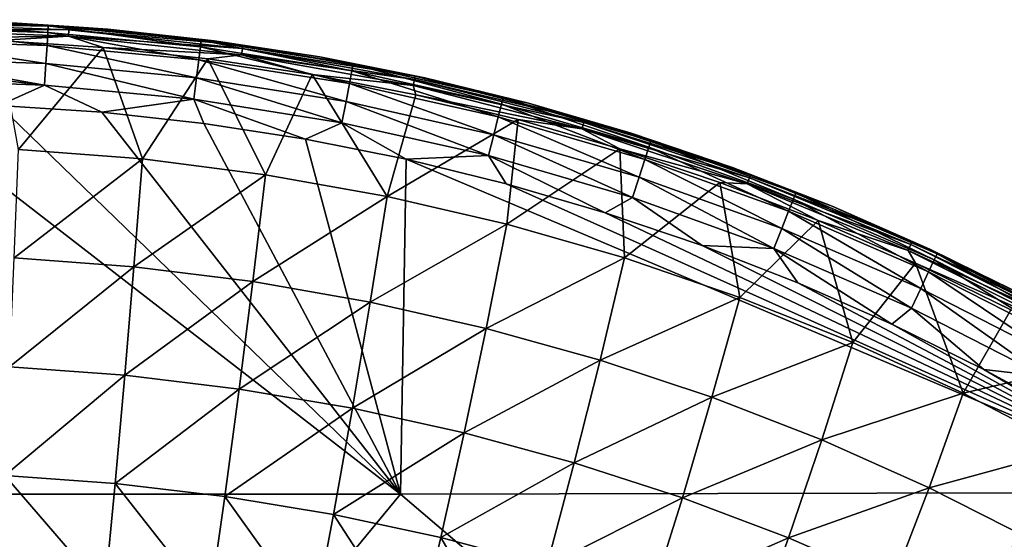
# Model space of a CAD drawing. Header units: metres. Extents: x -31 to 127, y -24 to 31.
# Tile 147 of 150: x 106.15 to 115.19, y 17.73 to 22.5. Entities that reach past the tile are written whole.
import ezdxf

# ---------------------------------------------------------------- set-up
doc = ezdxf.new("R2010")
doc.units = ezdxf.units.M
doc.layers.add('solid_12_381_041_XXX', color=7, linetype='CONTINUOUS')

msp = doc.modelspace()

# ---------------------------------------------------------------- linework, layer by layer
at = {"layer": 'solid_12_381_041_XXX'}
for points in [[(106.411957, 22.444408, 114.710419), (105, 22.5, 114.508133), (105.00103, 22.488361, 114.718948)], [(106.411957, 22.444408, 114.710419), (105.98111, 22.47834, 114.504303), (105, 22.5, 114.508133)], [(106.603584, 22.437176, 109.099823), (105, 22.494379, 109.098175), (105.981422, 22.478325, 109.23243)], [(105, 22.465965, 108.97097), (105, 22.494379, 109.098175), (106.603584, 22.437176, 109.099823)], [(106.601486, 22.407961, 108.969078), (105, 22.465965, 108.97097), (106.603584, 22.437176, 109.099823)], [(105, 22.408478, 108.851265), (105, 22.465965, 108.97097), (106.601486, 22.407961, 108.969078)], [(106.409019, 22.383625, 114.910934), (105.00103, 22.488361, 114.718948), (105.001511, 22.466045, 114.818451)], [(106.409019, 22.383625, 114.910934), (106.411957, 22.444408, 114.710419), (105.00103, 22.488361, 114.718948)], [(106.409019, 22.383625, 114.910934), (105.001511, 22.466045, 114.818451), (105.001999, 22.427273, 114.917976)], [(106.402161, 22.2642, 115.084412), (105.001999, 22.427273, 114.917976), (105.002831, 22.308771, 115.089584)], [(106.402161, 22.2642, 115.084412), (106.409019, 22.383625, 114.910934), (105.001999, 22.427273, 114.917976)], [(105.981422, 22.478325, 109.23243), (105.98111, 22.47834, 114.504303), (106.96048, 22.414165, 114.501045)], [(106.411957, 22.444408, 114.710419), (106.96048, 22.414165, 114.501045), (105.98111, 22.47834, 114.504303)], [(106.960983, 22.414122, 109.23243), (105.981422, 22.478325, 109.23243), (106.96048, 22.414165, 114.501045)], [(106.603584, 22.437176, 109.099823), (105.981422, 22.478325, 109.23243), (106.960983, 22.414122, 109.23243)], [(106.409019, 22.383625, 114.910934), (107.810432, 22.251064, 114.907188), (106.411957, 22.444408, 114.710419)], [(106.411957, 22.444408, 114.710419), (107.81739, 22.311626, 114.706512), (106.96048, 22.414165, 114.501045)], [(107.810432, 22.251064, 114.907188), (107.81739, 22.311626, 114.706512), (106.411957, 22.444408, 114.710419)], [(106.601486, 22.407961, 108.969078), (106.603584, 22.437176, 109.099823), (108.200752, 22.265522, 109.099739)], [(106.603584, 22.437176, 109.099823), (106.960983, 22.414122, 109.23243), (107.936806, 22.307251, 109.23243)], [(108.200752, 22.265522, 109.099739), (106.603584, 22.437176, 109.099823), (107.936806, 22.307251, 109.23243)], [(106.597282, 22.349546, 108.848572), (105, 22.328259, 108.740379), (105, 22.408478, 108.851265)], [(106.597282, 22.349546, 108.848572), (105, 22.408478, 108.851265), (106.601486, 22.407961, 108.969078)], [(106.597282, 22.349546, 108.848572), (105.955635, 22.307716, 108.740761), (105, 22.328259, 108.740379)], [(106.597282, 22.349546, 108.848572), (106.915993, 22.245546, 108.741127), (105.955635, 22.307716, 108.740761)], [(106.402161, 22.2642, 115.084412), (107.795853, 22.13213, 115.080757), (106.409019, 22.383625, 114.910934)], [(107.795853, 22.13213, 115.080757), (107.810432, 22.251064, 114.907188), (106.409019, 22.383625, 114.910934)], [(106.597282, 22.349546, 108.848572), (106.601486, 22.407961, 108.969078), (108.196556, 22.236477, 108.968987)], [(108.188164, 22.17844, 108.848495), (106.915993, 22.245546, 108.741127), (106.597282, 22.349546, 108.848572)], [(108.188164, 22.17844, 108.848495), (106.597282, 22.349546, 108.848572), (108.196556, 22.236477, 108.968987)], [(108.196556, 22.236477, 108.968987), (106.601486, 22.407961, 108.969078), (108.200752, 22.265522, 109.099739)], [(106.960983, 22.414122, 109.23243), (106.96048, 22.414165, 114.501045), (107.936241, 22.307325, 114.49836)], [(107.81739, 22.311626, 114.706512), (107.936241, 22.307325, 114.49836), (106.96048, 22.414165, 114.501045)], [(107.936806, 22.307251, 109.23243), (106.960983, 22.414122, 109.23243), (107.936241, 22.307325, 114.49836)], [(106.391945, 22.096485, 115.211594), (105.002831, 22.308771, 115.089584), (105.003448, 22.142832, 115.215828)], [(106.391945, 22.096485, 115.211594), (106.402161, 22.2642, 115.084412), (105.002831, 22.308771, 115.089584)], [(105.955635, 22.307716, 108.740761), (106.915993, 22.245546, 108.741127), (106.139442, 21.308464, 107.520668)], [(106.915993, 22.245546, 108.741127), (107.277466, 21.220947, 107.526993), (106.139442, 21.308464, 107.520668)], [(106.391945, 22.096485, 115.211594), (107.77491, 21.965157, 115.207932), (106.402161, 22.2642, 115.084412)], [(107.77491, 21.965157, 115.207932), (107.795853, 22.13213, 115.080757), (106.402161, 22.2642, 115.084412)], [(106.915993, 22.245546, 108.741127), (107.877205, 22.141838, 108.741455), (107.277466, 21.220947, 107.526993)], [(108.188164, 22.17844, 108.848495), (107.877205, 22.141838, 108.741455), (106.915993, 22.245546, 108.741127)], [(107.795853, 22.13213, 115.080757), (109.178185, 21.912951, 115.078537), (107.810432, 22.251064, 114.907188)], [(107.810432, 22.251064, 114.907188), (109.200432, 22.030867, 114.904877), (107.81739, 22.311626, 114.706512)], [(109.178185, 21.912951, 115.078537), (109.200432, 22.030867, 114.904877), (107.810432, 22.251064, 114.907188)], [(107.81739, 22.311626, 114.706512), (109.211533, 22.090904, 114.704063), (107.936241, 22.307325, 114.49836)], [(109.200432, 22.030867, 114.904877), (109.211533, 22.090904, 114.704063), (107.81739, 22.311626, 114.706512)], [(107.936806, 22.307251, 109.23243), (107.936241, 22.307325, 114.49836), (108.906548, 22.158005, 114.496254)], [(109.211533, 22.090904, 114.704063), (108.906548, 22.158005, 114.496254), (107.936241, 22.307325, 114.49836)], [(108.907036, 22.157919, 109.23243), (107.936806, 22.307251, 109.23243), (108.906548, 22.158005, 114.496254)], [(108.200752, 22.265522, 109.099739), (107.936806, 22.307251, 109.23243), (108.907036, 22.157919, 109.23243)], [(108.196556, 22.236477, 108.968987), (108.200752, 22.265522, 109.099739), (109.781822, 21.980438, 109.099731)], [(109.781822, 21.980438, 109.099731), (108.200752, 22.265522, 109.099739), (108.907036, 22.157919, 109.23243)], [(108.188164, 22.17844, 108.848495), (108.835289, 21.996706, 108.741737), (107.877205, 22.141838, 108.741455)], [(108.188164, 22.17844, 108.848495), (108.196556, 22.236477, 108.968987), (109.775558, 21.951704, 108.968925)], [(109.763039, 21.89432, 108.848396), (108.835289, 21.996706, 108.741737), (108.188164, 22.17844, 108.848495)], [(109.763039, 21.89432, 108.848396), (108.188164, 22.17844, 108.848495), (109.775558, 21.951704, 108.968925)], [(109.775558, 21.951704, 108.968925), (108.196556, 22.236477, 108.968987), (109.781822, 21.980438, 109.099731)], [(108.907036, 22.157919, 109.23243), (108.906548, 22.158005, 114.496254), (109.869598, 21.966459, 114.494843)], [(109.211533, 22.090904, 114.704063), (109.869598, 21.966459, 114.494843), (108.906548, 22.158005, 114.496254)], [(109.869835, 21.966406, 109.23243), (108.907036, 22.157919, 109.23243), (109.869598, 21.966459, 114.494843)], [(109.781822, 21.980438, 109.099731), (108.907036, 22.157919, 109.23243), (109.869835, 21.966406, 109.23243)], [(106.379532, 21.899206, 115.281296), (105.003448, 22.142832, 115.215828), (105.003639, 22.058372, 115.254341)], [(106.391945, 22.096485, 115.211594), (105.003448, 22.142832, 115.215828), (106.379532, 21.899206, 115.281296)], [(106.391945, 22.096485, 115.211594), (106.379532, 21.899206, 115.281296), (107.749962, 21.768814, 115.277504)], [(106.391945, 22.096485, 115.211594), (107.749962, 21.768814, 115.277504), (107.77491, 21.965157, 115.207932)], [(107.877205, 22.141838, 108.741455), (108.408028, 21.076426, 107.537094), (107.277466, 21.220947, 107.526993)], [(107.77491, 21.965157, 115.207932), (109.146713, 21.747419, 115.205711), (107.795853, 22.13213, 115.080757)], [(109.146713, 21.747419, 115.205711), (109.178185, 21.912951, 115.078537), (107.795853, 22.13213, 115.080757)], [(107.877205, 22.141838, 108.741455), (108.835289, 21.996706, 108.741737), (108.408028, 21.076426, 107.537094)], [(109.200432, 22.030867, 114.904877), (110.574783, 21.723494, 114.903694), (109.211533, 22.090904, 114.704063)], [(109.211533, 22.090904, 114.704063), (110.58992, 21.782768, 114.702744), (109.869598, 21.966459, 114.494843)], [(110.574783, 21.723494, 114.903694), (110.58992, 21.782768, 114.702744), (109.211533, 22.090904, 114.704063)], [(106.379532, 21.899206, 115.281296), (105.003639, 22.058372, 115.254341), (105.003792, 21.946756, 115.286018)], [(108.835289, 21.996706, 108.741737), (109.524933, 20.875992, 107.550621), (108.408028, 21.076426, 107.537094)], [(108.835289, 21.996706, 108.741737), (109.786713, 21.810146, 108.741936), (109.524933, 20.875992, 107.550621)], [(109.763039, 21.89432, 108.848396), (109.786713, 21.810146, 108.741936), (108.835289, 21.996706, 108.741737)], [(109.178185, 21.912951, 115.078537), (110.544968, 21.60705, 115.077438), (109.200432, 22.030867, 114.904877)], [(110.544968, 21.60705, 115.077438), (110.574783, 21.723494, 114.903694), (109.200432, 22.030867, 114.904877)], [(109.775558, 21.951704, 108.968925), (109.781822, 21.980438, 109.099731), (111.337845, 21.583233, 109.0998)], [(109.781822, 21.980438, 109.099731), (109.869835, 21.966406, 109.23243), (110.823357, 21.73308, 109.23243)], [(111.337845, 21.583233, 109.0998), (109.781822, 21.980438, 109.099731), (110.823357, 21.73308, 109.23243)], [(106.379532, 21.899206, 115.281296), (105.003792, 21.946756, 115.286018), (105.957733, 21.713299, 115.303001)], [(106.379532, 21.899206, 115.281296), (105.957733, 21.713299, 115.303001), (106.904007, 21.649969, 115.299927)], [(107.749962, 21.768814, 115.277504), (106.379532, 21.899206, 115.281296), (106.904007, 21.649969, 115.299927)], [(107.77491, 21.965157, 115.207932), (107.749962, 21.768814, 115.277504), (109.109543, 21.552799, 115.275169)], [(107.77491, 21.965157, 115.207932), (109.109543, 21.552799, 115.275169), (109.146713, 21.747419, 115.205711)], [(109.146713, 21.747419, 115.205711), (110.503082, 21.443611, 115.204597), (109.178185, 21.912951, 115.078537)], [(110.503082, 21.443611, 115.204597), (110.544968, 21.60705, 115.077438), (109.178185, 21.912951, 115.078537)], [(109.763039, 21.89432, 108.848396), (109.775558, 21.951704, 108.968925), (111.329559, 21.554951, 108.968895)], [(111.312988, 21.498493, 108.848282), (109.786713, 21.810146, 108.741936), (109.763039, 21.89432, 108.848396)], [(111.312988, 21.498493, 108.848282), (109.763039, 21.89432, 108.848396), (111.329559, 21.554951, 108.968895)], [(111.329559, 21.554951, 108.968895), (109.775558, 21.951704, 108.968925), (111.337845, 21.583233, 109.0998)], [(109.869835, 21.966406, 109.23243), (109.869598, 21.966459, 114.494843), (110.823532, 21.733034, 114.49408)], [(110.58992, 21.782768, 114.702744), (110.823532, 21.733034, 114.49408), (109.869598, 21.966459, 114.494843)], [(110.823357, 21.73308, 109.23243), (109.869835, 21.966406, 109.23243), (110.823532, 21.733034, 114.49408)], [(109.786713, 21.810146, 108.741936), (110.728737, 21.582264, 108.742058), (109.524933, 20.875992, 107.550621)], [(111.312988, 21.498493, 108.848282), (110.728737, 21.582264, 108.742058), (109.786713, 21.810146, 108.741936)], [(102.378365, 18.143583, 115.490044), (109.648018, 18.142773, 115.416626), (105.003891, 21.736399, 115.306931)], [(109.648018, 18.142773, 115.416626), (105.957733, 21.713299, 115.303001), (105.003891, 21.736399, 115.306931)], [(109.648018, 18.142773, 115.416626), (106.904007, 21.649969, 115.299927), (105.957733, 21.713299, 115.303001)], [(107.749962, 21.768814, 115.277504), (106.904007, 21.649969, 115.299927), (107.842613, 21.546412, 115.297554)], [(107.749962, 21.768814, 115.277504), (107.842613, 21.546412, 115.297554), (108.773468, 21.402628, 115.295753)], [(109.109543, 21.552799, 115.275169), (107.749962, 21.768814, 115.277504), (108.773468, 21.402628, 115.295753)], [(109.146713, 21.747419, 115.205711), (109.109543, 21.552799, 115.275169), (110.453819, 21.251495, 115.273926)], [(109.146713, 21.747419, 115.205711), (110.453819, 21.251495, 115.273926), (110.503082, 21.443611, 115.204597)], [(110.544968, 21.60705, 115.077438), (111.890839, 21.215784, 115.077179), (110.574783, 21.723494, 114.903694)], [(110.574783, 21.723494, 114.903694), (111.928062, 21.330297, 114.903374), (110.58992, 21.782768, 114.702744)], [(111.890839, 21.215784, 115.077179), (111.928062, 21.330297, 114.903374), (110.574783, 21.723494, 114.903694)], [(110.58992, 21.782768, 114.702744), (111.947075, 21.388584, 114.702278), (110.823532, 21.733034, 114.49408)], [(111.928062, 21.330297, 114.903374), (111.947075, 21.388584, 114.702278), (110.58992, 21.782768, 114.702744)], [(111.7658, 21.458384, 109.23243), (110.823357, 21.73308, 109.23243), (110.823532, 21.733034, 114.49408)], [(111.337845, 21.583233, 109.0998), (110.823357, 21.73308, 109.23243), (111.7658, 21.458384, 109.23243)], [(111.7658, 21.458384, 109.23243), (110.823532, 21.733034, 114.49408), (111.766426, 21.458187, 114.493736)], [(111.947075, 21.388584, 114.702278), (111.766426, 21.458187, 114.493736), (110.823532, 21.733034, 114.49408)], [(109.648018, 18.142773, 115.416626), (107.842613, 21.546412, 115.297554), (106.904007, 21.649969, 115.299927)], [(109.648018, 18.142773, 115.416626), (108.773468, 21.402628, 115.295753), (107.842613, 21.546412, 115.297554)], [(109.109543, 21.552799, 115.275169), (108.773468, 21.402628, 115.295753), (109.698715, 21.21784, 115.294479)], [(110.453819, 21.251495, 115.273926), (109.109543, 21.552799, 115.275169), (109.698715, 21.21784, 115.294479)], [(110.728737, 21.582264, 108.742058), (110.623672, 20.620697, 107.567238), (109.524933, 20.875992, 107.550621)], [(110.503082, 21.443611, 115.204597), (111.838661, 21.05508, 115.204315), (110.544968, 21.60705, 115.077438)], [(111.838661, 21.05508, 115.204315), (111.890839, 21.215784, 115.077179), (110.544968, 21.60705, 115.077438)], [(110.728737, 21.582264, 108.742058), (111.659584, 21.313467, 108.742157), (110.623672, 20.620697, 107.567238)], [(111.312988, 21.498493, 108.848282), (111.659584, 21.313467, 108.742157), (110.728737, 21.582264, 108.742058)], [(111.312988, 21.498493, 108.848282), (111.329559, 21.554951, 108.968895), (112.85099, 21.048513, 108.968964)], [(111.329559, 21.554951, 108.968895), (111.337845, 21.583233, 109.0998), (112.861259, 21.076168, 109.099976)], [(112.85099, 21.048513, 108.968964), (111.329559, 21.554951, 108.968895), (112.861259, 21.076168, 109.099976)], [(111.337845, 21.583233, 109.0998), (111.7658, 21.458384, 109.23243), (112.695366, 21.142839, 109.23243)], [(112.861259, 21.076168, 109.099976), (111.337845, 21.583233, 109.0998), (112.695366, 21.142839, 109.23243)], [(110.503082, 21.443611, 115.204597), (110.453819, 21.251495, 115.273926), (111.777412, 20.866247, 115.273514)], [(110.503082, 21.443611, 115.204597), (111.777412, 20.866247, 115.273514), (111.838661, 21.05508, 115.204315)], [(112.83046, 20.993307, 108.848267), (111.659584, 21.313467, 108.742157), (111.312988, 21.498493, 108.848282)], [(112.83046, 20.993307, 108.848267), (111.312988, 21.498493, 108.848282), (112.85099, 21.048513, 108.968964)], [(112.695366, 21.142839, 109.23243), (111.7658, 21.458384, 109.23243), (111.766426, 21.458187, 114.493736)], [(112.695366, 21.142839, 109.23243), (111.766426, 21.458187, 114.493736), (112.696342, 21.142485, 114.493584)], [(111.947075, 21.388584, 114.702278), (112.696342, 21.142485, 114.493584), (111.766426, 21.458187, 114.493736)], [(109.648018, 18.142773, 115.416626), (109.698715, 21.21784, 115.294479), (108.773468, 21.402628, 115.295753)], [(111.928062, 21.330297, 114.903374), (113.254395, 20.852962, 114.903656), (111.947075, 21.388584, 114.702278)], [(111.947075, 21.388584, 114.702278), (113.27713, 20.910015, 114.702431), (112.696342, 21.142485, 114.493584)], [(113.254395, 20.852962, 114.903656), (113.27713, 20.910015, 114.702431), (111.947075, 21.388584, 114.702278)], [(106.139442, 21.308464, 107.520668), (107.277466, 21.220947, 107.526993), (106.099968, 20.312269, 106.368294)], [(110.453819, 21.251495, 115.273926), (109.698715, 21.21784, 115.294479), (110.617485, 20.992308, 115.29364)], [(110.453819, 21.251495, 115.273926), (110.617485, 20.992308, 115.29364), (111.525108, 20.727585, 115.293167)], [(111.777412, 20.866247, 115.273514), (110.453819, 21.251495, 115.273926), (111.525108, 20.727585, 115.293167)], [(111.659584, 21.313467, 108.742157), (111.702965, 20.311514, 107.586655), (110.623672, 20.620697, 107.567238)], [(111.659584, 21.313467, 108.742157), (112.57766, 21.004345, 108.742302), (111.702965, 20.311514, 107.586655)], [(112.83046, 20.993307, 108.848267), (112.57766, 21.004345, 108.742302), (111.659584, 21.313467, 108.742157)], [(111.890839, 21.215784, 115.077179), (113.209938, 20.740856, 115.07753), (111.928062, 21.330297, 114.903374)], [(113.209938, 20.740856, 115.07753), (113.254395, 20.852962, 114.903656), (111.928062, 21.330297, 114.903374)], [(107.277466, 21.220947, 107.526993), (107.198441, 20.230057, 106.379066), (106.099968, 20.312269, 106.368294)], [(107.277466, 21.220947, 107.526993), (108.408028, 21.076426, 107.537094), (107.198441, 20.230057, 106.379066)], [(109.648018, 18.142773, 115.416626), (116.933784, 18.157112, 115.295509), (109.698715, 21.21784, 115.294479)], [(116.933784, 18.157112, 115.295509), (110.617485, 20.992308, 115.29364), (109.698715, 21.21784, 115.294479)], [(111.838661, 21.05508, 115.204315), (113.147667, 20.583559, 115.204643), (111.890839, 21.215784, 115.077179)], [(113.147667, 20.583559, 115.204643), (113.209938, 20.740856, 115.07753), (111.890839, 21.215784, 115.077179)], [(108.408028, 21.076426, 107.537094), (108.290253, 20.094191, 106.396278), (107.198441, 20.230057, 106.379066)], [(108.408028, 21.076426, 107.537094), (109.524933, 20.875992, 107.550621), (108.290253, 20.094191, 106.396278)], [(113.610275, 20.78705, 109.23243), (112.695366, 21.142839, 109.23243), (112.696342, 21.142485, 114.493584)], [(112.861259, 21.076168, 109.099976), (112.695366, 21.142839, 109.23243), (113.610275, 20.78705, 109.23243)], [(113.610275, 20.78705, 109.23243), (112.696342, 21.142485, 114.493584), (113.611542, 20.786526, 114.493645)], [(113.27713, 20.910015, 114.702431), (113.611542, 20.786526, 114.493645), (112.696342, 21.142485, 114.493584)], [(112.85099, 21.048513, 108.968964), (112.861259, 21.076168, 109.099976), (114.344643, 20.461643, 109.100273)], [(114.344643, 20.461643, 109.100273), (112.861259, 21.076168, 109.099976), (113.610275, 20.78705, 109.23243)], [(116.933784, 18.157112, 115.295509), (111.525108, 20.727585, 115.293167), (110.617485, 20.992308, 115.29364)], [(112.57766, 21.004345, 108.742302), (112.761848, 19.949409, 107.608589), (111.702965, 20.311514, 107.586655)], [(111.838661, 21.05508, 115.204315), (111.777412, 20.866247, 115.273514), (113.0746, 20.398777, 115.27372)], [(111.838661, 21.05508, 115.204315), (113.0746, 20.398777, 115.27372), (113.147667, 20.583559, 115.204643)], [(112.57766, 21.004345, 108.742302), (113.483116, 20.654974, 108.742546), (112.761848, 19.949409, 107.608589)], [(112.83046, 20.993307, 108.848267), (113.483116, 20.654974, 108.742546), (112.57766, 21.004345, 108.742302)], [(112.83046, 20.993307, 108.848267), (112.85099, 21.048513, 108.968964), (114.332443, 20.434828, 108.969208)], [(114.308037, 20.381248, 108.84845), (113.483116, 20.654974, 108.742546), (112.83046, 20.993307, 108.848267)], [(114.308037, 20.381248, 108.84845), (112.83046, 20.993307, 108.848267), (114.332443, 20.434828, 108.969208)], [(114.332443, 20.434828, 108.969208), (112.85099, 21.048513, 108.968964), (114.344643, 20.461643, 109.100273)], [(113.254395, 20.852962, 114.903656), (114.547981, 20.293232, 114.904305), (113.27713, 20.910015, 114.702431)], [(113.27713, 20.910015, 114.702431), (114.574295, 20.348797, 114.702972), (113.611542, 20.786526, 114.493645)], [(114.547981, 20.293232, 114.904305), (114.574295, 20.348797, 114.702972), (113.27713, 20.910015, 114.702431)], [(109.524933, 20.875992, 107.550621), (109.36998, 19.9056, 106.419327), (108.290253, 20.094191, 106.396278)], [(109.524933, 20.875992, 107.550621), (110.623672, 20.620697, 107.567238), (109.36998, 19.9056, 106.419327)], [(111.777412, 20.866247, 115.273514), (111.525108, 20.727585, 115.293167), (112.416954, 20.42523, 115.292992)], [(113.0746, 20.398777, 115.27372), (111.777412, 20.866247, 115.273514), (112.416954, 20.42523, 115.292992)], [(113.209938, 20.740856, 115.07753), (114.496498, 20.184036, 115.078247), (113.254395, 20.852962, 114.903656)], [(114.496498, 20.184036, 115.078247), (114.547981, 20.293232, 114.904305), (113.254395, 20.852962, 114.903656)], [(116.933784, 18.157112, 115.295509), (112.416954, 20.42523, 115.292992), (111.525108, 20.727585, 115.293167)], [(113.147667, 20.583559, 115.204643), (114.424377, 20.030827, 115.20536), (113.209938, 20.740856, 115.07753)], [(114.424377, 20.030827, 115.20536), (114.496498, 20.184036, 115.078247), (113.209938, 20.740856, 115.07753)], [(114.508797, 20.391689, 109.23243), (113.610275, 20.78705, 109.23243), (113.611542, 20.786526, 114.493645)], [(114.344643, 20.461643, 109.100273), (113.610275, 20.78705, 109.23243), (114.508797, 20.391689, 109.23243)], [(114.508797, 20.391689, 109.23243), (113.611542, 20.786526, 114.493645), (114.510323, 20.39098, 114.494011)], [(114.574295, 20.348797, 114.702972), (114.510323, 20.39098, 114.494011), (113.611542, 20.786526, 114.493645)], [(110.623672, 20.620697, 107.567238), (110.433601, 19.665186, 106.447647), (109.36998, 19.9056, 106.419327)], [(110.623672, 20.620697, 107.567238), (111.702965, 20.311514, 107.586655), (110.433601, 19.665186, 106.447647)], [(113.483116, 20.654974, 108.742546), (113.799355, 19.535351, 107.632751), (112.761848, 19.949409, 107.608589)], [(113.483116, 20.654974, 108.742546), (114.375389, 20.265484, 108.742844), (113.799355, 19.535351, 107.632751)], [(114.308037, 20.381248, 108.84845), (114.375389, 20.265484, 108.742844), (113.483116, 20.654974, 108.742546)], [(113.147667, 20.583559, 115.204643), (113.0746, 20.398777, 115.27372), (114.339737, 19.850859, 115.274345)], [(113.147667, 20.583559, 115.204643), (114.339737, 19.850859, 115.274345), (114.424377, 20.030827, 115.20536)], [(114.308037, 20.381248, 108.84845), (114.332443, 20.434828, 108.969208), (115.766533, 19.717014, 108.969566)], [(114.332443, 20.434828, 108.969208), (114.344643, 20.461643, 109.100273), (115.780617, 19.742788, 109.100616)], [(115.766533, 19.717014, 108.969566), (114.332443, 20.434828, 108.969208), (115.780617, 19.742788, 109.100616)], [(114.344643, 20.461643, 109.100273), (114.508797, 20.391689, 109.23243), (115.389221, 19.957514, 109.23243)], [(115.780617, 19.742788, 109.100616), (114.344643, 20.461643, 109.100273), (115.389221, 19.957514, 109.23243)], [(116.933784, 18.157112, 115.295509), (113.294151, 20.084358, 115.293106), (112.416954, 20.42523, 115.292992)], [(113.0746, 20.398777, 115.27372), (112.416954, 20.42523, 115.292992), (113.294151, 20.084358, 115.293106)], [(113.0746, 20.398777, 115.27372), (113.294151, 20.084358, 115.293106), (114.158119, 19.704575, 115.293442)], [(114.339737, 19.850859, 115.274345), (113.0746, 20.398777, 115.27372), (114.158119, 19.704575, 115.293442)], [(115.73838, 19.665432, 108.848808), (114.375389, 20.265484, 108.742844), (114.308037, 20.381248, 108.84845)], [(115.73838, 19.665432, 108.848808), (114.308037, 20.381248, 108.84845), (115.766533, 19.717014, 108.969566)], [(115.389221, 19.957514, 109.23243), (114.508797, 20.391689, 109.23243), (114.510323, 20.39098, 114.494011)], [(115.389221, 19.957514, 109.23243), (114.510323, 20.39098, 114.494011), (115.390907, 19.956635, 114.494553)], [(114.574295, 20.348797, 114.702972), (115.390907, 19.956635, 114.494553), (114.510323, 20.39098, 114.494011)], [(114.547981, 20.293232, 114.904305), (115.803658, 19.653414, 114.905182), (114.574295, 20.348797, 114.702972)], [(114.574295, 20.348797, 114.702972), (115.833427, 19.707249, 114.703773), (115.390907, 19.956635, 114.494553)], [(115.803658, 19.653414, 114.905182), (115.833427, 19.707249, 114.703773), (114.574295, 20.348797, 114.702972)], [(106.099968, 20.312269, 106.368294), (107.198441, 20.230057, 106.379066), (106.058151, 19.312672, 105.291046)], [(111.702965, 20.311514, 107.586655), (111.479645, 19.373793, 106.480743), (110.433601, 19.665186, 106.447647)], [(111.702965, 20.311514, 107.586655), (112.761848, 19.949409, 107.608589), (111.479645, 19.373793, 106.480743)], [(114.375389, 20.265484, 108.742844), (114.813866, 19.070301, 107.658867), (113.799355, 19.535351, 107.632751)], [(114.375389, 20.265484, 108.742844), (115.251328, 19.836941, 108.743111), (114.813866, 19.070301, 107.658867)], [(115.73838, 19.665432, 108.848808), (115.251328, 19.836941, 108.743111), (114.375389, 20.265484, 108.742844)], [(114.496498, 20.184036, 115.078247), (115.745369, 19.547606, 115.079201), (114.547981, 20.293232, 114.904305)], [(115.745369, 19.547606, 115.079201), (115.803658, 19.653414, 114.905182), (114.547981, 20.293232, 114.904305)], [(107.198441, 20.230057, 106.379066), (107.114754, 19.235573, 105.305321), (106.058151, 19.312672, 105.291046)], [(107.198441, 20.230057, 106.379066), (108.290253, 20.094191, 106.396278), (107.114754, 19.235573, 105.305321)], [(114.424377, 20.030827, 115.20536), (115.663681, 19.399136, 115.206329), (114.496498, 20.184036, 115.078247)], [(115.663681, 19.399136, 115.206329), (115.745369, 19.547606, 115.079201), (114.496498, 20.184036, 115.078247)], [(108.290253, 20.094191, 106.396278), (108.165466, 19.108057, 105.32814), (107.114754, 19.235573, 105.305321)], [(108.290253, 20.094191, 106.396278), (109.36998, 19.9056, 106.419327), (108.165466, 19.108057, 105.32814)], [(116.933784, 18.157112, 115.295509), (114.158119, 19.704575, 115.293442), (113.294151, 20.084358, 115.293106)], [(114.424377, 20.030827, 115.20536), (114.339737, 19.850859, 115.274345), (115.567787, 19.224724, 115.275253)], [(114.424377, 20.030827, 115.20536), (115.567787, 19.224724, 115.275253), (115.663681, 19.399136, 115.206329)], [(109.36998, 19.9056, 106.419327), (109.20565, 18.930916, 105.358688), (108.165466, 19.108057, 105.32814)], [(109.36998, 19.9056, 106.419327), (110.433601, 19.665186, 106.447647), (109.20565, 18.930916, 105.358688)], [(112.761848, 19.949409, 107.608589), (112.506943, 19.032253, 106.51812), (111.479645, 19.373793, 106.480743)], [(112.761848, 19.949409, 107.608589), (113.799355, 19.535351, 107.632751), (112.506943, 19.032253, 106.51812)], [(114.339737, 19.850859, 115.274345), (114.158119, 19.704575, 115.293442), (115.004608, 19.288174, 115.29393)], [(115.567787, 19.224724, 115.275253), (114.339737, 19.850859, 115.274345), (115.004608, 19.288174, 115.29393)], [(115.251328, 19.836941, 108.743111), (116.107681, 19.37072, 108.743271), (114.813866, 19.070301, 107.658867)], [(110.433601, 19.665186, 106.447647), (110.23172, 18.704918, 105.396225), (109.20565, 18.930916, 105.358688)], [(110.433601, 19.665186, 106.447647), (111.479645, 19.373793, 106.480743), (110.23172, 18.704918, 105.396225)], [(116.933784, 18.157112, 115.295509), (115.004608, 19.288174, 115.29393), (114.158119, 19.704575, 115.293442)], [(113.799355, 19.535351, 107.632751), (113.514282, 18.641407, 106.559288), (112.506943, 19.032253, 106.51812)], [(113.799355, 19.535351, 107.632751), (114.813866, 19.070301, 107.658867), (113.514282, 18.641407, 106.559288)], [(111.479645, 19.373793, 106.480743), (111.242065, 18.430786, 105.440086), (110.23172, 18.704918, 105.396225)], [(111.479645, 19.373793, 106.480743), (112.506943, 19.032253, 106.51812), (111.242065, 18.430786, 105.440086)], [(116.107681, 19.37072, 108.743271), (115.803093, 18.555233, 107.686668), (114.813866, 19.070301, 107.658867)], [(106.058151, 19.312672, 105.291046), (107.114754, 19.235573, 105.305321), (106.013893, 18.313253, 104.29361)], [(116.933784, 18.157112, 115.295509), (115.829369, 18.837448, 115.294525), (115.004608, 19.288174, 115.29393)], [(115.567787, 19.224724, 115.275253), (115.004608, 19.288174, 115.29393), (115.829369, 18.837448, 115.294525)], [(107.114754, 19.235573, 105.305321), (107.026237, 18.241035, 104.310394), (106.013893, 18.313253, 104.29361)], [(107.114754, 19.235573, 105.305321), (108.165466, 19.108057, 105.32814), (107.026237, 18.241035, 104.310394)], [(108.165466, 19.108057, 105.32814), (108.033417, 18.121508, 104.337227), (107.026237, 18.241035, 104.310394)], [(108.165466, 19.108057, 105.32814), (109.20565, 18.930916, 105.358688), (108.033417, 18.121508, 104.337227)], [(112.506943, 19.032253, 106.51812), (112.235291, 18.109238, 105.489624), (111.242065, 18.430786, 105.440086)], [(112.506943, 19.032253, 106.51812), (113.514282, 18.641407, 106.559288), (112.235291, 18.109238, 105.489624)], [(114.813866, 19.070301, 107.658867), (114.499962, 18.202089, 106.603783), (113.514282, 18.641407, 106.559288)], [(114.813866, 19.070301, 107.658867), (115.803093, 18.555233, 107.686668), (114.499962, 18.202089, 106.603783)], [(109.20565, 18.930916, 105.358688), (109.031563, 17.955341, 104.373154), (108.033417, 18.121508, 104.337227)], [(109.20565, 18.930916, 105.358688), (110.23172, 18.704918, 105.396225), (109.031563, 17.955341, 104.373154)], [(110.23172, 18.704918, 105.396225), (110.017532, 17.743189, 104.41729), (109.031563, 17.955341, 104.373154)], [(110.23172, 18.704918, 105.396225), (111.242065, 18.430786, 105.440086), (110.017532, 17.743189, 104.41729)], [(113.514282, 18.641407, 106.559288), (113.209984, 17.740993, 105.544189), (112.235291, 18.109238, 105.489624)], [(113.514282, 18.641407, 106.559288), (114.499962, 18.202089, 106.603783), (113.209984, 17.740993, 105.544189)], [(115.803093, 18.555233, 107.686668), (115.461731, 17.715143, 106.651154), (114.499962, 18.202089, 106.603783)], [(111.242065, 18.430786, 105.440086), (110.989586, 17.485674, 104.468872), (110.017532, 17.743189, 104.41729)], [(111.242065, 18.430786, 105.440086), (112.235291, 18.109238, 105.489624), (110.989586, 17.485674, 104.468872)], [(106.013893, 18.313253, 104.29361), (106.932831, 17.249813, 103.396255), (105.967155, 17.317411, 103.377953)], [(106.013893, 18.313253, 104.29361), (107.026237, 18.241035, 104.310394), (106.932831, 17.249813, 103.396255)], [(107.026237, 18.241035, 104.310394), (107.894043, 17.137859, 103.425507), (106.932831, 17.249813, 103.396255)], [(107.026237, 18.241035, 104.310394), (108.033417, 18.121508, 104.337227), (107.894043, 17.137859, 103.425507)], [(114.499962, 18.202089, 106.603783), (114.16436, 17.326778, 105.603165), (113.209984, 17.740993, 105.544189)], [(114.499962, 18.202089, 106.603783), (115.461731, 17.715143, 106.651154), (114.16436, 17.326778, 105.603165)], [(99.407776, 14.516729, 115.689117), (106.653152, 14.516116, 115.600899), (102.378365, 18.143583, 115.490044)], [(106.653152, 14.516116, 115.600899), (109.648018, 18.142773, 115.416626), (102.378365, 18.143583, 115.490044)], [(106.653152, 14.516116, 115.600899), (113.897095, 14.51542, 115.468735), (109.648018, 18.142773, 115.416626)], [(108.033417, 18.121508, 104.337227), (108.847641, 16.982126, 103.464676), (107.894043, 17.137859, 103.425507)], [(108.033417, 18.121508, 104.337227), (109.031563, 17.955341, 104.373154), (108.847641, 16.982126, 103.464676)], [(113.897095, 14.51542, 115.468735), (116.933784, 18.157112, 115.295509), (109.648018, 18.142773, 115.416626)], [(112.235291, 18.109238, 105.489624), (111.946129, 17.183414, 104.527122), (110.989586, 17.485674, 104.468872)], [(112.235291, 18.109238, 105.489624), (113.209984, 17.740993, 105.544189), (111.946129, 17.183414, 104.527122)], [(113.897095, 14.51542, 115.468735), (121.155869, 14.526079, 115.299591), (116.933784, 18.157112, 115.295509)], [(109.031563, 17.955341, 104.373154), (109.790924, 16.783175, 103.512802), (108.847641, 16.982126, 103.464676)], [(109.031563, 17.955341, 104.373154), (110.017532, 17.743189, 104.41729), (109.790924, 16.783175, 103.512802)], [(110.017532, 17.743189, 104.41729), (110.722031, 16.541544, 103.569031), (109.790924, 16.783175, 103.512802)], [(110.017532, 17.743189, 104.41729), (110.989586, 17.485674, 104.468872), (110.722031, 16.541544, 103.569031)], [(113.209984, 17.740993, 105.544189), (112.885559, 16.837029, 104.591286), (111.946129, 17.183414, 104.527122)], [(113.209984, 17.740993, 105.544189), (114.16436, 17.326778, 105.603165), (112.885559, 16.837029, 104.591286)]]:
    msp.add_3dface(points, dxfattribs=at)

doc.saveas('drawing.dxf')
